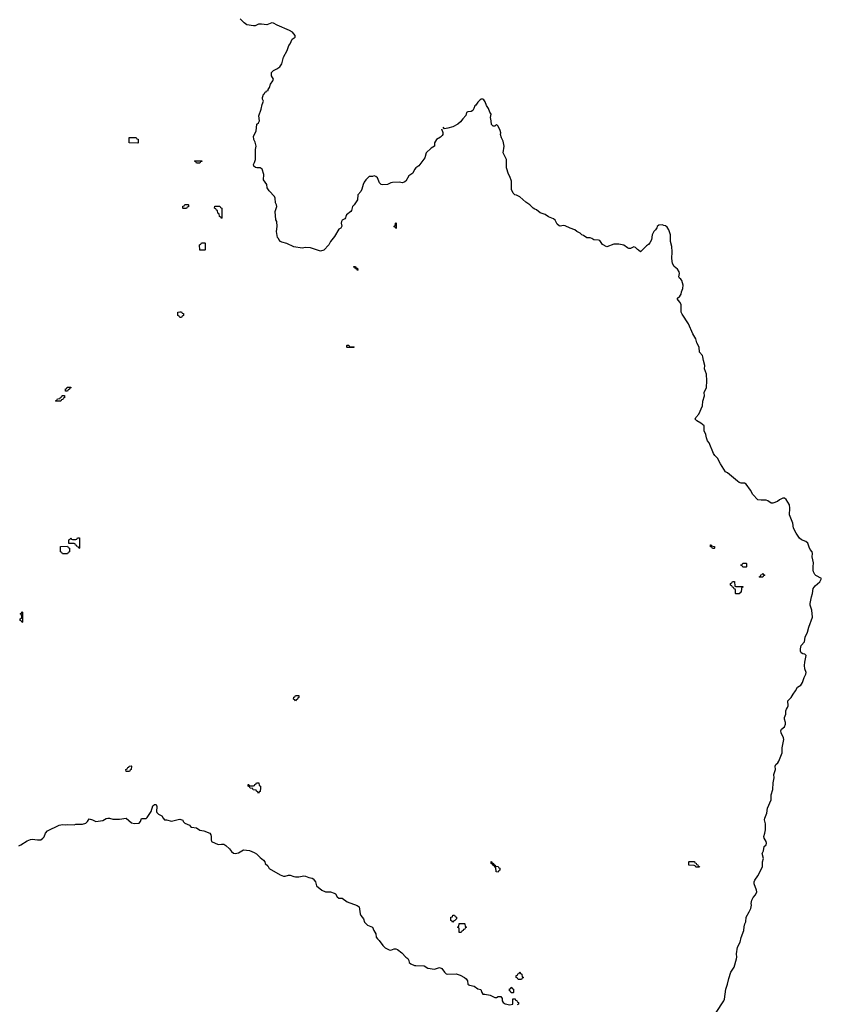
# Model space of a CAD drawing. Header units: inches. Extents: x 2777885 to 2884230, y 684484 to 829189.
# Tile 58 of 239: x 2870079 to 2879649, y 713548 to 725298. Entities that reach past the tile are written whole.
import ezdxf

# ---------------------------------------------------------------- set-up
doc = ezdxf.new("R2010")
doc.units = ezdxf.units.IN
doc.header["$MEASUREMENT"] = 0
doc.layers.add('C8771', color=7, linetype='Continuous')
doc.layers.add('C8772', color=7, linetype='Continuous')

msp = doc.modelspace()

# ---------------------------------------------------------------- linework, layer by layer
at = {"layer": 'C8771', "color": 6}
for points in [[(2878392, 713450), (2878484, 713590), (2878492, 713610), (2878510, 713730), (2878530, 713790), (2878543, 713857), (2878570, 713930), (2878610, 713990), (2878638, 714090), (2878642, 714110), (2878636, 714150), (2878650, 714230), (2878678, 714290), (2878693, 714347), (2878725, 714430), (2878726, 714474), (2878735, 714510), (2878747, 714533), (2878750, 714590), (2878789, 714650), (2878809, 714690), (2878815, 714730), (2878813, 714750), (2878821, 714790), (2878837, 714823), (2878865, 714855), (2878878, 714890), (2878876, 714910), (2878847, 714987), (2878847, 715010), (2878855, 715030), (2878890, 715081), (2878945, 715190), (2878947, 715250), (2878960, 715290), (2878944, 715350), (2878959, 715381), (2878965, 715430), (2878989, 715451), (2878995, 715470), (2878992, 715490), (2878965, 715530), (2878961, 715550), (2878976, 715590), (2878982, 715630), (2878983, 715703), (2878972, 715750), (2878975, 715770), (2878997, 715830), (2879007, 715890), (2879050, 715990), (2879052, 716050), (2879070, 716110), (2879074, 716190), (2879085, 716250), (2879082, 716290), (2879102, 716350), (2879096, 716390), (2879104, 716410), (2879130, 716430), (2879143, 716450), (2879182, 716550), (2879182, 716610), (2879200, 716710), (2879197, 716730), (2879169, 716790), (2879166, 716810), (2879174, 716830), (2879210, 716861), (2879222, 716890), (2879223, 716910), (2879210, 716950), (2879209, 716970), (2879227, 717010), (2879227, 717050), (2879232, 717070), (2879247, 717090), (2879252, 717110), (2879249, 717170), (2879290, 717211), (2879312, 717250), (2879342, 717290), (2879365, 717335), (2879404, 717356), (2879413, 717367), (2879425, 717390), (2879443, 717450), (2879465, 717490), (2879466, 717510), (2879450, 717550), (2879447, 717590), (2879450, 717630), (2879469, 717710), (2879450, 717726), (2879429, 717730), (2879410, 717744), (2879402, 717762), (2879400, 717790), (2879409, 717830), (2879446, 717874), (2879455, 717930), (2879485, 717990), (2879500, 718050), (2879542, 718170), (2879537, 718250), (2879516, 718310), (2879516, 718330), (2879530, 718410), (2879545, 718450), (2879552, 718510), (2879576, 718544), (2879629, 718590), (2879649, 718630), (2879584, 718664), (2879570, 718679), (2879555, 718710), (2879550, 718730), (2879550, 718770), (2879557, 718817), (2879538, 718890), (2879545, 718930), (2879539, 718950), (2879517, 718977), (2879502, 719002), (2879489, 719050), (2879464, 719070), (2879412, 719092), (2879389, 719110), (2879350, 719169), (2879317, 719230), (2879308, 719290), (2879270, 719390), (2879274, 719470), (2879268, 719508), (2879230, 719574), (2879210, 719589), (2879190, 719589), (2879150, 719569), (2879125, 719550), (2879069, 719529), (2879049, 719529), (2879010, 719557), (2878990, 719563), (2878930, 719563), (2878890, 719569), (2878832, 719632), (2878804, 719684), (2878750, 719757), (2878730, 719766), (2878690, 719769), (2878670, 719777), (2878650, 719790), (2878530, 719889), (2878504, 719904), (2878447, 720000)], [(2870070, 715439), (2870094, 715450), (2870170, 715501), (2870210, 715517), (2870230, 715521), (2870291, 715511), (2870330, 715513), (2870357, 715530), (2870373, 715547), (2870387, 715590), (2870410, 715618), (2870550, 715685), (2870590, 715693), (2870629, 715691), (2870650, 715696), (2870730, 715690), (2870750, 715697), (2870830, 715697), (2870869, 715711), (2870889, 715730), (2870910, 715762), (2870950, 715751), (2870990, 715731), (2871070, 715740), (2871110, 715765), (2871130, 715771), (2871150, 715771), (2871190, 715759), (2871270, 715759), (2871350, 715771), (2871416, 715716), (2871450, 715708), (2871506, 715710), (2871521, 715730), (2871535, 715765), (2871590, 715767), (2871602, 715778), (2871649, 715850), (2871670, 715918), (2871690, 715931), (2871710, 715931), (2871715, 715910), (2871711, 715850), (2871717, 715837), (2871738, 715818), (2871776, 715796), (2871791, 715770), (2871810, 715751), (2871830, 715751), (2871890, 715733), (2871970, 715755), (2871990, 715756), (2872014, 715750), (2872025, 715745), (2872031, 715730), (2872050, 715711), (2872107, 715687), (2872118, 715670), (2872130, 715661), (2872190, 715656), (2872230, 715627), (2872279, 715619), (2872350, 715590), (2872363, 715570), (2872367, 715550), (2872364, 715510), (2872371, 715491), (2872450, 715456), (2872490, 715460), (2872518, 715458), (2872542, 715442), (2872583, 715403), (2872607, 715370), (2872630, 715351), (2872650, 715348), (2872690, 715357), (2872750, 715391), (2872823, 715383), (2872880, 715360), (2872905, 715345), (2872950, 715299), (2872991, 715270), (2873006, 715250), (2873011, 715230), (2873040, 715200), (2873056, 715170), (2873190, 715093), (2873230, 715077), (2873250, 715076), (2873290, 715091), (2873310, 715091), (2873350, 715073), (2873370, 715070), (2873410, 715070), (2873470, 715082), (2873490, 715079), (2873530, 715060), (2873570, 715054), (2873584, 715044), (2873611, 715011), (2873622, 714962), (2873685, 714910), (2873731, 714891), (2873790, 714891), (2873835, 714875), (2873850, 714866), (2873871, 714830), (2873890, 714816), (2873930, 714814), (2873990, 714773), (2874108, 714728), (2874130, 714710), (2874142, 714630), (2874150, 714610), (2874184, 714570), (2874194, 714530), (2874230, 714494), (2874291, 714470), (2874307, 714430), (2874330, 714390), (2874335, 714350), (2874349, 714329), (2874371, 714310), (2874416, 714250), (2874444, 714224), (2874490, 714199), (2874510, 714195), (2874551, 714211), (2874570, 714211), (2874590, 714203), (2874641, 714161), (2874690, 714111), (2874714, 714094), (2874725, 714070), (2874729, 714049), (2874750, 714031), (2874793, 714013), (2874810, 714010), (2874908, 714008), (2874950, 713981), (2875030, 713968), (2875090, 713987), (2875117, 713977), (2875150, 713931), (2875171, 713911), (2875190, 713908), (2875290, 713911), (2875338, 713898), (2875390, 713870), (2875411, 713851), (2875424, 713830), (2875431, 713790), (2875441, 713781), (2875450, 713775), (2875505, 713765), (2875550, 713735), (2875584, 713724), (2875595, 713690), (2875610, 713671), (2875631, 713671), (2875696, 713656), (2875750, 713631), (2875770, 713631), (2875790, 713643), (2875822, 713642), (2875837, 713617), (2875839, 713590), (2875850, 713571), (2875875, 713555), (2875930, 713544), (2875966, 713550), (2875968, 713612), (2875993, 713613), (2875998, 713598), (2876013, 713593), (2876018, 713578), (2876034, 713570), (2876034, 713550), (2876018, 713542)]]:
    msp.add_lwpolyline(points, dxfattribs=at)
for points in [[(2870790, 718986), (2870782, 719002), (2870767, 719007), (2870762, 719022), (2870747, 719027), (2870742, 719042), (2870730, 719046), (2870667, 719047), (2870666, 719090), (2870682, 719098), (2870690, 719114), (2870698, 719098), (2870710, 719094), (2870750, 719094), (2870762, 719098), (2870770, 719114), (2870794, 719114), (2870794, 718990)], [(2870590, 718926), (2870582, 718942), (2870567, 718947), (2870567, 719013), (2870650, 719014), (2870658, 718998), (2870673, 718993), (2870672, 718948), (2870658, 718942), (2870650, 718926)], [(2878350, 718986), (2878342, 719002), (2878327, 719007), (2878327, 719033), (2878333, 719033), (2878338, 719018), (2878373, 719013), (2878374, 718990), (2878370, 718986)], [(2878710, 718766), (2878702, 718782), (2878690, 718786), (2878688, 718792), (2878702, 718798), (2878710, 718814), (2878750, 718814), (2878754, 718810), (2878754, 718770), (2878750, 718766)], [(2878910, 718646), (2878906, 718650), (2878922, 718658), (2878927, 718673), (2878942, 718678), (2878950, 718694), (2878958, 718678), (2878974, 718670), (2878958, 718662), (2878950, 718646)], [(2878630, 718446), (2878626, 718450), (2878626, 718490), (2878622, 718502), (2878607, 718507), (2878602, 718522), (2878587, 718527), (2878582, 718542), (2878566, 718550), (2878566, 718570), (2878582, 718578), (2878587, 718593), (2878613, 718593), (2878618, 718538), (2878630, 718534), (2878713, 718533), (2878713, 718527), (2878698, 718522), (2878694, 718510), (2878692, 718468), (2878678, 718462), (2878670, 718446)], [(2870110, 718106), (2870102, 718122), (2870086, 718130), (2870086, 718150), (2870102, 718158), (2870106, 718170), (2870102, 718202), (2870086, 718210), (2870102, 718218), (2870110, 718234), (2870114, 718230), (2870114, 718110)], [(2873370, 717168), (2873362, 717182), (2873348, 717190), (2873350, 717214), (2873362, 717218), (2873370, 717234), (2873410, 717234), (2873412, 717208), (2873398, 717202), (2873394, 717190), (2873378, 717182)], [(2871350, 716328), (2871348, 716350), (2871362, 716358), (2871370, 716374), (2871382, 716378), (2871386, 716390), (2871410, 716394), (2871414, 716390), (2871412, 716350), (2871398, 716342), (2871390, 716328)], [(2872930, 716066), (2872922, 716082), (2872906, 716090), (2872902, 716102), (2872868, 716108), (2872862, 716122), (2872830, 716126), (2872822, 716142), (2872806, 716150), (2872807, 716173), (2872813, 716173), (2872818, 716158), (2872830, 716154), (2872870, 716154), (2872882, 716158), (2872887, 716173), (2872902, 716178), (2872907, 716193), (2872933, 716193), (2872938, 716158), (2872954, 716150), (2872954, 716130), (2872952, 716088), (2872938, 716082)], [(2875790, 715126), (2875768, 715128), (2875762, 715182), (2875750, 715186), (2875742, 715202), (2875727, 715207), (2875722, 715222), (2875706, 715230), (2875707, 715253), (2875713, 715253), (2875718, 715238), (2875734, 715230), (2875738, 715218), (2875754, 715210), (2875758, 715198), (2875790, 715194), (2875798, 715178), (2875812, 715172), (2875812, 715148), (2875798, 715142)], [(2878150, 715186), (2878142, 715202), (2878130, 715206), (2878067, 715207), (2878066, 715250), (2878070, 715254), (2878133, 715253), (2878138, 715238), (2878153, 715233), (2878158, 715218), (2878173, 715213), (2878178, 715198), (2878193, 715193), (2878190, 715186)], [(2875250, 714528), (2875242, 714542), (2875226, 714550), (2875228, 714590), (2875246, 714594), (2875250, 714611), (2875271, 714611), (2875278, 714598), (2875294, 714590), (2875294, 714570), (2875273, 714547), (2875258, 714542)], [(2875350, 714406), (2875327, 714407), (2875326, 714450), (2875322, 714462), (2875310, 714466), (2875308, 714472), (2875322, 714478), (2875327, 714513), (2875390, 714514), (2875394, 714510), (2875398, 714478), (2875414, 714470), (2875398, 714462), (2875393, 714447), (2875378, 714442), (2875374, 714430), (2875358, 714422)], [(2876030, 713846), (2876022, 713862), (2876006, 713870), (2876007, 713893), (2876022, 713898), (2876027, 713913), (2876042, 713918), (2876050, 713934), (2876058, 713918), (2876074, 713910), (2876078, 713878), (2876092, 713870), (2876078, 713862), (2876070, 713846)], [(2875970, 713686), (2875947, 713687), (2875942, 713702), (2875926, 713710), (2875927, 713733), (2875942, 713738), (2875948, 713752), (2875954, 713750), (2875958, 713738), (2875974, 713730), (2875974, 713690)]]:
    msp.add_lwpolyline(points, close=True, dxfattribs=at)
at = {"layer": 'C8772', "color": 6}
for points in [[(2875115, 723995), (2875131, 723951), (2875131, 723930), (2875124, 723916), (2875103, 723897), (2875056, 723870), (2875031, 723830), (2875032, 723790), (2874990, 723765), (2874931, 723710), (2874916, 723650), (2874844, 723556), (2874810, 723529), (2874794, 723510), (2874773, 723467), (2874726, 723434), (2874688, 723372), (2874670, 723359), (2874650, 723353), (2874610, 723361), (2874530, 723356), (2874510, 723353), (2874470, 723333), (2874409, 723329), (2874393, 723333), (2874382, 723342), (2874373, 723353), (2874349, 723410), (2874330, 723429), (2874310, 723437), (2874290, 723429), (2874253, 723427), (2874210, 723388), (2874190, 723358), (2874178, 723330), (2874165, 723275), (2874152, 723250), (2874115, 723210), (2874111, 723149), (2874071, 723090), (2874051, 723070), (2874039, 723021), (2874031, 723009), (2873981, 722970), (2873971, 722950), (2873968, 722932), (2873959, 722921), (2873930, 722904), (2873919, 722890), (2873917, 722870), (2873924, 722836), (2873912, 722810), (2873890, 722798), (2873839, 722710), (2873791, 722650), (2873770, 722610), (2873710, 722546), (2873670, 722535), (2873550, 722577), (2873490, 722579), (2873450, 722573), (2873350, 722589), (2873270, 722629), (2873210, 722644), (2873193, 722653), (2873174, 722674), (2873170, 722686), (2873158, 722698), (2873145, 722770), (2873152, 722830), (2873149, 722889), (2873137, 722910), (2873129, 723010), (2873149, 723070), (2873145, 723090), (2873132, 723112), (2873129, 723170), (2873121, 723190), (2873057, 723257), (2873035, 723290), (2873029, 723330), (2872989, 723389), (2872992, 723450), (2872974, 723514), (2872950, 723529), (2872910, 723529), (2872893, 723533), (2872875, 723550), (2872869, 723569), (2872884, 723596), (2872895, 723630), (2872893, 723750), (2872901, 723790), (2872890, 723838), (2872873, 723870), (2872869, 723910), (2872901, 723970), (2872909, 724050), (2872930, 724066), (2872943, 724090), (2872936, 724150), (2872961, 724230), (2872973, 724287), (2872988, 724328), (2872978, 724350), (2872978, 724370), (2872987, 724393), (2872988, 724410), (2873002, 724418), (2873010, 724434), (2873022, 724438), (2873026, 724450), (2873046, 724454), (2873046, 724466), (2873062, 724490), (2873073, 724527), (2873102, 724570), (2873109, 724590), (2873086, 724630), (2873086, 724670), (2873110, 724692), (2873150, 724711), (2873184, 724736), (2873209, 724770), (2873228, 724850), (2873273, 724930), (2873293, 724990), (2873309, 725010), (2873334, 725066), (2873368, 725090), (2873369, 725110), (2873335, 725150), (2873302, 725170), (2873153, 725233), (2873110, 725258), (2873090, 725259), (2873030, 725235), (2872966, 725246), (2872930, 725244), (2872890, 725227), (2872870, 725224), (2872790, 725235), (2872759, 725259), (2872713, 725310)], [(2878447, 720000), (2878410, 720064), (2878378, 720098), (2878362, 720122), (2878310, 720249), (2878292, 720272), (2878277, 720310), (2878269, 720350), (2878249, 720390), (2878249, 720450), (2878210, 720484), (2878162, 720510), (2878142, 720530), (2878149, 720550), (2878186, 720590), (2878230, 720690), (2878233, 720747), (2878256, 720810), (2878252, 720850), (2878278, 720910), (2878282, 720990), (2878280, 721070), (2878256, 721130), (2878260, 721170), (2878242, 721230), (2878235, 721275), (2878229, 721289), (2878196, 721330), (2878189, 721390), (2878162, 721442), (2878149, 721490), (2878116, 721550), (2878064, 721670), (2877986, 721786), (2877977, 721810), (2877975, 721895), (2877963, 721923), (2877938, 721950), (2877929, 721970), (2877961, 721999), (2877976, 722024), (2877981, 722050), (2877997, 722090), (2878000, 722130), (2877984, 722184), (2877970, 722202), (2877954, 722214), (2877949, 722229), (2877955, 722270), (2877951, 722291), (2877930, 722321), (2877894, 722354), (2877873, 722390), (2877866, 722450), (2877869, 722530), (2877864, 722590), (2877849, 722650), (2877849, 722730), (2877829, 722790), (2877810, 722822), (2877790, 722837), (2877770, 722844), (2877750, 722849), (2877710, 722848), (2877691, 722829), (2877687, 722813), (2877671, 722790), (2877651, 722769), (2877631, 722730), (2877621, 722670), (2877603, 722637), (2877586, 722614), (2877560, 722600), (2877490, 722529), (2877468, 722548), (2877454, 722554), (2877430, 722578), (2877410, 722588), (2877371, 722569), (2877350, 722569), (2877334, 722574), (2877290, 722609), (2877230, 722621), (2877170, 722621), (2877090, 722589), (2877035, 722615), (2877004, 722664), (2876990, 722669), (2876933, 722673), (2876910, 722689), (2876890, 722695), (2876850, 722695), (2876810, 722722), (2876788, 722730), (2876769, 722749), (2876730, 722769), (2876708, 722790), (2876649, 722809), (2876590, 722837), (2876570, 722841), (2876530, 722836), (2876519, 722839), (2876497, 722857), (2876470, 722904), (2876450, 722923), (2876390, 722945), (2876352, 722972), (2876294, 722994), (2876250, 723029), (2876230, 723036), (2876210, 723050), (2876169, 723090), (2876122, 723122), (2876050, 723185), (2876010, 723205), (2875990, 723209), (2875970, 723229), (2875949, 723270), (2875950, 723370), (2875929, 723429), (2875914, 723454), (2875892, 723530), (2875889, 723630), (2875849, 723710), (2875861, 723790), (2875849, 723850), (2875829, 723890), (2875819, 723930), (2875821, 723950), (2875816, 723976), (2875790, 724026), (2875770, 724046), (2875750, 724028), (2875730, 724028), (2875710, 724046), (2875709, 724090), (2875699, 724130), (2875708, 724170), (2875693, 724193), (2875677, 724237), (2875653, 724273), (2875637, 724317), (2875620, 724340), (2875609, 724349), (2875590, 724349), (2875578, 724342), (2875550, 724315), (2875523, 724277), (2875512, 724270), (2875502, 724238), (2875487, 724213), (2875470, 724202), (2875430, 724197), (2875412, 724190), (2875406, 724154), (2875370, 724117), (2875342, 724078), (2875310, 724050), (2875250, 724019), (2875190, 724003), (2875150, 723997), (2875134, 724014)]]:
    msp.add_lwpolyline(points, dxfattribs=at)
for points in [[(2871490, 723826), (2871387, 723827), (2871387, 723893), (2871470, 723894), (2871478, 723878), (2871492, 723872), (2871494, 723830)], [(2872190, 723586), (2872182, 723602), (2872166, 723610), (2872170, 723614), (2872253, 723613), (2872253, 723607), (2872238, 723602), (2872230, 723586)], [(2872030, 723046), (2872026, 723050), (2872027, 723073), (2872042, 723078), (2872050, 723094), (2872090, 723094), (2872094, 723090), (2872093, 723067), (2872078, 723062), (2872070, 723046)], [(2872490, 722926), (2872482, 722942), (2872466, 722950), (2872462, 722982), (2872446, 722990), (2872442, 723022), (2872430, 723026), (2872422, 723042), (2872406, 723050), (2872407, 723073), (2872470, 723074), (2872478, 723058), (2872494, 723050), (2872494, 722930)], [(2874570, 722806), (2874562, 722822), (2874546, 722830), (2874562, 722838), (2874566, 722870), (2874570, 722874), (2874574, 722870), (2874574, 722810)], [(2872290, 722548), (2872228, 722548), (2872226, 722610), (2872242, 722618), (2872250, 722634), (2872290, 722634), (2872294, 722630), (2872294, 722550)], [(2874110, 722306), (2874102, 722322), (2874087, 722327), (2874082, 722342), (2874067, 722347), (2874067, 722353), (2874090, 722354), (2874098, 722338), (2874113, 722333), (2874114, 722310)], [(2871990, 721746), (2871982, 721762), (2871966, 721770), (2871966, 721810), (2871990, 721814), (2872012, 721812), (2872018, 721798), (2872033, 721793), (2872034, 721770), (2872018, 721762), (2872010, 721746)], [(2874030, 721394), (2874070, 721394), (2874074, 721390), (2874070, 721386), (2873990, 721386), (2873986, 721390), (2873986, 721410), (2873990, 721414), (2874010, 721414), (2874018, 721398)], [(2870650, 720866), (2870627, 720867), (2870627, 720893), (2870642, 720898), (2870648, 720912), (2870690, 720914), (2870690, 720906), (2870678, 720902), (2870674, 720890), (2870658, 720882)], [(2870510, 720746), (2870506, 720750), (2870522, 720758), (2870530, 720774), (2870562, 720778), (2870567, 720793), (2870582, 720798), (2870587, 720813), (2870613, 720813), (2870613, 720787), (2870598, 720782), (2870593, 720767), (2870578, 720762), (2870570, 720746)]]:
    msp.add_lwpolyline(points, close=True, dxfattribs=at)

doc.saveas('drawing.dxf')
